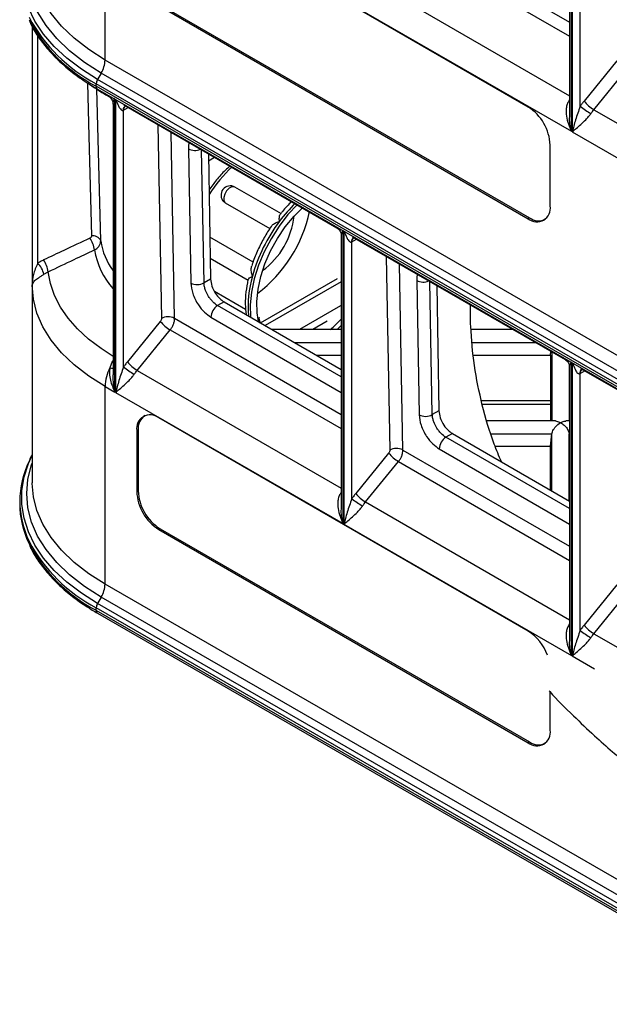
# Model space of a CAD drawing. Header units: millimetres. Extents: x 16 to 503, y 3 to 290.
# Tile 12 of 169: x 84 to 91, y 65 to 78. Entities that reach past the tile are written whole.
import ezdxf

# ---------------------------------------------------------------- set-up
doc = ezdxf.new("R2010")
doc.units = ezdxf.units.MM

msp = doc.modelspace()

# ---------------------------------------------------------------- linework, layer by layer
at = {"color": 7, "linetype": 'Continuous', "lineweight": 25}
for p, q in [((90.555, 76.207), (90.555, 79.843)), ((90.566, 79.836), (90.566, 76.2)), ((90.534, 79.77), (90.534, 76.415)), ((90.664, 76.516), (90.664, 79.695)), ((84.789, 77.089), (84.789, 79.535)), ((90.022, 76.508), (85.453, 79.145)), ((88.472, 78.748), (90.534, 77.558)), ((88.418, 78.605), (90.534, 77.383)), ((88.01, 78.105), (90.534, 76.648)), ((85.453, 77.763), (90.022, 75.126)), ((85.469, 77.774), (90.038, 75.137)), ((87.743, 77.83), (90.555, 76.207)), ((83.888, 77.504), (83.888, 71.859)), ((83.888, 77.504), (83.888, 74.302)), ((83.957, 74.574), (83.957, 77.39)), ((101.978, 67.166), (84.789, 77.089)), ((91.119, 77.081), (90.712, 76.581)), ((84.742, 76.928), (84.697, 76.85)), ((101.93, 67.005), (84.742, 76.928)), ((90.833, 76.475), (91.241, 76.976)), ((101.869, 66.874), (84.681, 76.796)), ((84.681, 76.765), (84.681, 76.796)), ((101.869, 66.842), (84.681, 76.765)), ((101.885, 66.927), (84.697, 76.85)), ((84.697, 76.729), (101.885, 66.807)), ((84.801, 76.66), (84.831, 76.643)), ((84.888, 76.544), (84.888, 73.193)), ((84.909, 72.981), (84.909, 76.607)), ((84.92, 76.6), (84.92, 72.975)), ((85.021, 76.533), (87.655, 75.012)), ((85.039, 76.52), (85.041, 76.521)), ((90.534, 76.599), (90.524, 76.583)), ((90.534, 76.577), (90.524, 76.583)), ((85.018, 76.469), (85.076, 76.501)), ((85.018, 73.29), (85.018, 76.469)), ((90.833, 76.475), (93.358, 75.018)), ((85.444, 76.289), (85.487, 73.891)), ((85.649, 73.893), (85.608, 76.194)), ((90.566, 76.2), (93.378, 74.577)), ((90.294, 75.283), (90.294, 76.037)), ((85.82, 75.99), (85.85, 74.329)), ((86.013, 74.331), (85.984, 75.977)), ((86.067, 75.929), (86.094, 74.378)), ((86.068, 75.843), (86.142, 75.886)), ((86.97, 75.186), (86.396, 75.517)), ((86.273, 75.324), (86.258, 75.337)), ((86.273, 75.324), (86.826, 75.004)), ((90.038, 75.137), (90.022, 75.126)), ((87.732, 71.352), (87.732, 74.977)), ((87.743, 74.971), (87.743, 71.345)), ((86.619, 74.588), (86.085, 74.897)), ((87.711, 74.915), (87.711, 71.559)), ((87.841, 74.839), (87.899, 74.872)), ((87.841, 71.66), (87.841, 74.839)), ((87.844, 74.903), (90.478, 73.383)), ((87.862, 74.891), (87.864, 74.891)), ((86.09, 74.637), (86.558, 74.367)), ((88.267, 74.659), (88.31, 72.261)), ((84.031, 74.438), (84.087, 74.469)), ((88.472, 72.263), (88.431, 74.564)), ((86.094, 74.378), (86.013, 74.331)), ((86.711, 73.837), (87.662, 74.386)), ((87.711, 74.346), (86.771, 73.803)), ((88.643, 74.361), (88.673, 72.699)), ((88.836, 72.701), (88.807, 74.348)), ((83.888, 74.312), (83.888, 74.301)), ((86.528, 74.002), (86.144, 74.224)), ((88.89, 74.299), (88.917, 72.748)), ((86.261, 74.097), (86.181, 74.051)), ((86.261, 74.097), (87.711, 73.26)), ((87.711, 73.167), (86.181, 74.051)), ((87.702, 74.049), (87.193, 73.756)), ((85.473, 73.855), (85.066, 73.355)), ((85.649, 73.893), (87.711, 72.702)), ((86.099, 73.908), (87.711, 72.977)), ((86.691, 73.848), (86.684, 73.88)), ((86.686, 73.906), (86.707, 73.835)), ((86.699, 73.895), (86.696, 73.903)), ((87.535, 73.857), (87.36, 73.756)), ((85.187, 73.249), (85.595, 73.75)), ((85.595, 73.75), (87.711, 72.528)), ((87.711, 73.756), (86.852, 73.756)), ((89.831, 73.756), (89.315, 73.756)), ((87.133, 73.594), (87.711, 73.594)), ((89.331, 73.594), (90.112, 73.594)), ((90.297, 73.438), (90.303, 73.484)), ((90.315, 73.477), (90.315, 72.623)), ((84.878, 73.357), (84.849, 73.281)), ((84.888, 73.371), (84.878, 73.357)), ((84.888, 73.351), (84.878, 73.357)), ((87.402, 73.438), (87.711, 73.438)), ((89.345, 73.438), (90.297, 73.438)), ((90.297, 73.438), (90.297, 72.623)), ((85.187, 73.249), (87.711, 71.792)), ((90.53, 73.315), (90.53, 72.623)), ((90.534, 73.285), (90.534, 69.929)), ((90.555, 69.722), (90.555, 73.348)), ((90.566, 73.341), (90.566, 69.715)), ((90.664, 73.21), (90.722, 73.242)), ((90.667, 73.274), (93.302, 71.753)), ((90.685, 73.261), (90.687, 73.262)), ((90.664, 70.031), (90.664, 73.21)), ((84.789, 70.603), (84.789, 73.05)), ((84.789, 73.05), (84.909, 72.981)), ((84.92, 72.975), (87.732, 71.352)), ((90.297, 72.872), (89.444, 72.872)), ((88.917, 72.748), (88.836, 72.701)), ((89.452, 72.832), (90.297, 72.832)), ((90.022, 70.022), (85.453, 72.66)), ((90.36, 72.623), (89.514, 72.623)), ((90.359, 72.623), (90.422, 72.603)), ((90.534, 72.623), (90.485, 72.623)), ((85.199, 72.512), (85.181, 72.503)), ((85.181, 72.503), (85.181, 71.749)), ((85.199, 72.512), (85.199, 71.758)), ((89.084, 72.467), (89.004, 72.421)), ((90.534, 71.538), (89.004, 72.421)), ((89.084, 72.467), (90.534, 71.63)), ((89.563, 72.463), (90.315, 72.463)), ((90.297, 72.311), (90.315, 72.463)), ((90.315, 71.756), (90.315, 72.463)), ((90.53, 72.463), (90.534, 72.423)), ((90.53, 71.633), (90.53, 72.463)), ((90.53, 72.463), (90.534, 72.463)), ((88.472, 72.263), (90.534, 71.072)), ((88.922, 72.278), (90.534, 71.347)), ((89.611, 72.311), (90.297, 72.311)), ((90.297, 71.767), (90.297, 72.311)), ((88.296, 72.226), (87.889, 71.725)), ((88.01, 71.62), (88.418, 72.12)), ((88.418, 72.12), (90.534, 70.898)), ((83.888, 71.848), (83.888, 71.859)), ((85.199, 71.758), (85.181, 71.749)), ((87.711, 71.743), (87.701, 71.727)), ((87.711, 71.721), (87.701, 71.727)), ((83.734, 71.63), (83.734, 71.598)), ((88.01, 71.62), (90.534, 70.163)), ((85.469, 71.289), (85.453, 71.278)), ((85.469, 71.289), (90.038, 68.652)), ((87.743, 71.345), (90.555, 69.722)), ((85.453, 71.278), (90.022, 68.641)), ((101.978, 60.681), (84.789, 70.603)), ((91.119, 70.596), (90.712, 70.096)), ((84.742, 70.442), (84.697, 70.364)), ((101.93, 60.52), (84.742, 70.442)), ((90.833, 69.99), (91.241, 70.49)), ((101.869, 60.388), (84.681, 70.311)), ((84.681, 70.279), (84.681, 70.311)), ((101.885, 60.442), (84.697, 70.364)), ((101.869, 60.357), (84.681, 70.279)), ((84.697, 70.244), (101.885, 60.322)), ((90.534, 70.114), (90.524, 70.098)), ((90.534, 70.092), (90.524, 70.098)), ((90.833, 69.99), (93.358, 68.533)), ((90.566, 69.715), (90.842, 69.556)), ((90.294, 68.798), (90.294, 69.268)), ((90.038, 68.652), (90.022, 68.641))]:
    msp.add_line(p, q, dxfattribs=at)
at = {"color": 7, "linetype": 'Continuous', "lineweight": 25, "flags": 128}
for points in [[(84.697, 76.85), (84.497, 76.976), (84.318, 77.113), (84.162, 77.258), (84.03, 77.411), (83.923, 77.571), (83.842, 77.735), (83.788, 77.903), (83.76, 78.074), (83.76, 78.245), (83.788, 78.415), (83.842, 78.583), (83.888, 78.684)], [(84.742, 76.928), (84.534, 77.06), (84.351, 77.203), (84.192, 77.356), (84.06, 77.517), (83.956, 77.684), (83.881, 77.857), (83.836, 78.033), (83.821, 78.211), (83.836, 78.389), (83.881, 78.565), (83.888, 78.586)], [(84.789, 77.089), (84.587, 77.218), (84.407, 77.358), (84.252, 77.507), (84.122, 77.665), (84.021, 77.829), (83.947, 77.998), (83.903, 78.17), (83.888, 78.333)], [(84.574, 76.804), (84.59, 76.149), (84.621, 74.912)], [(84.736, 74.853), (84.697, 76.426), (84.689, 76.73)], [(86.396, 75.517), (86.386, 75.521), (86.356, 75.52), (86.323, 75.502), (86.293, 75.47), (86.27, 75.43), (86.258, 75.387), (86.259, 75.35), (86.273, 75.324)], [(87.168, 75.302), (87.051, 75.176), (86.941, 75.033), (86.842, 74.878), (86.757, 74.716), (86.687, 74.549), (86.634, 74.381), (86.6, 74.216), (86.585, 74.058), (86.589, 73.911), (86.59, 73.907)], [(86.684, 73.88), (86.671, 73.961), (86.667, 74.102), (86.681, 74.252), (86.715, 74.409), (86.767, 74.569), (86.836, 74.727), (86.921, 74.881), (87.018, 75.025), (87.126, 75.157), (87.233, 75.265)], [(84.888, 73.422), (84.741, 73.518), (84.586, 73.636), (84.45, 73.763), (84.334, 73.895), (84.239, 74.033), (84.166, 74.176), (84.115, 74.322), (84.087, 74.469)], [(84.789, 73.05), (84.587, 73.179), (84.408, 73.318), (84.253, 73.467), (84.124, 73.624), (84.022, 73.788), (83.948, 73.956), (83.904, 74.128), (83.888, 74.302)], [(87.574, 73.756), (87.609, 73.785), (87.711, 73.882)], [(87.711, 73.806), (87.667, 73.764), (87.658, 73.756)], [(84.697, 70.364), (84.497, 70.491), (84.318, 70.627), (84.162, 70.773), (84.03, 70.926), (83.923, 71.085), (83.842, 71.25), (83.788, 71.418), (83.76, 71.589), (83.76, 71.76), (83.788, 71.93), (83.842, 72.098), (83.888, 72.199)], [(84.742, 70.442), (84.534, 70.574), (84.351, 70.718), (84.192, 70.87), (84.06, 71.031), (83.956, 71.199), (83.881, 71.372), (83.836, 71.548), (83.821, 71.726), (83.836, 71.904), (83.881, 72.08), (83.888, 72.1)], [(84.789, 70.603), (84.587, 70.732), (84.407, 70.872), (84.252, 71.022), (84.122, 71.18), (84.021, 71.344), (83.947, 71.513), (83.903, 71.685), (83.888, 71.848)]]:
    msp.add_lwpolyline(points, dxfattribs=at)
at = {"color": 7, "linetype": 'Continuous', "lineweight": 25}
for centre, radius, start, end in [((85.595, 78.549), 1.977, 208.0212, 242.4361), ((85.595, 78.517), 1.977, 208.0212, 242.4361), ((84.457, 77.1), 0.333, 328.8563, 358.0435), ((84.718, 76.76), 0.0379, 173.7012, 234.9867), ((84.792, 76.792), 0.111, 148.8563, 178.0435), ((84.815, 76.68), 0.0248, 192.5963, 236.8512), ((85.067, 76.475), 0.053, 119.3546, 188.5077), ((85.077, 76.474), 0.0593, 127.2549, 185.0249), ((91.063, 76.863), 0.45, 218.7559, 239.3579), ((89.703, 76.01), 0.591, 2.6055, 57.3945), ((91.403, 77.457), 1.196, 231.8362, 239.5312), ((85.9, 76.148), 0.177, 243.0198, 293.0965), ((87.562, 74.474), 1.764, 132.8352, 147.42), ((86.338, 75.417), 0.115, 60.0027, 225.2161), ((88.473, 73.964), 1.899, 134.5104, 143.5154), ((85.627, 75.578), 1.73, 307.2329, 347.9161), ((90.128, 75.256), 0.168, 230.7967, 9.214), ((88.599, 73.859), 2.064, 143.2622, 164.4087), ((86.166, 75.263), 0.966, 306.2912, 353.7141), ((90.149, 75.281), 0.182, 232.5842, 297.598), ((84.343, 74.698), 0.319, 7.3467, 35.7809), ((84.64, 74.808), 0.106, 25.0952, 100.3767), ((85.607, 74.99), 0.882, 188.9518, 215.3975), ((87.892, 74.844), 0.0548, 120.7525, 187.2578), ((87.9, 74.844), 0.0592, 127.1213, 185.0369), ((85.605, 74.896), 0.959, 189.4017, 221.608), ((83.792, 74.396), 0.243, 9.9661, 47.1548), ((83.772, 74.43), 0.317, 7.1755, 35.8567), ((85.929, 74.484), 0.174, 242.7583, 298.5786), ((87.921, 74.035), 1.363, 163.879, 184.7099), ((88.723, 74.518), 0.177, 243.0198, 293.0965), ((86.276, 73.902), 0.177, 122.5459, 178.1259), ((85.824, 74.137), 0.45, 218.7559, 239.3579), ((85.569, 73.737), 0.175, 62.7907, 118.2634), ((85.417, 73.637), 0.45, 218.7559, 239.3579), ((85.323, 73.035), 0.534, 152.6338, 178.3962), ((84.926, 73.648), 0.375, 258.1837, 264.2829), ((85.757, 74.231), 1.196, 231.8362, 239.5312), ((90.713, 73.216), 0.053, 119.3546, 188.5077), ((90.723, 73.215), 0.0593, 127.2549, 185.0249), ((85.347, 72.53), 0.168, 50.7967, 189.214), ((85.385, 72.533), 0.187, 123.367, 186.4476), ((88.752, 72.854), 0.174, 242.7583, 298.5786), ((89.099, 72.272), 0.177, 122.5459, 178.1259), ((88.392, 72.108), 0.175, 62.7907, 118.2634), ((88.647, 72.508), 0.45, 218.7559, 239.3579), ((84.863, 71.63), 1.127, 154.011, 206.049), ((85.772, 71.776), 0.591, 182.6055, 237.3945), ((85.786, 71.785), 0.588, 182.6055, 237.3945), ((88.58, 72.601), 1.196, 231.8362, 239.5312), ((88.24, 72.007), 0.45, 218.7559, 239.3579), ((84.882, 71.606), 1.148, 180.3833, 205.9655), ((85.595, 72.063), 1.977, 208.0212, 242.4361), ((85.595, 72.032), 1.977, 208.0212, 242.4361), ((84.457, 70.615), 0.333, 328.8563, 358.0435), ((84.792, 70.307), 0.111, 148.8563, 178.0435), ((84.718, 70.275), 0.0379, 173.7012, 234.9867), ((91.063, 70.378), 0.45, 218.7559, 239.3579), ((89.702, 69.524), 0.592, 19.8473, 57.3236), ((91.403, 70.971), 1.196, 231.8362, 239.5312), ((90.128, 68.771), 0.168, 230.7967, 9.214), ((90.149, 68.796), 0.182, 232.584, 297.5995)]:
    msp.add_arc(centre, radius, start, end, dxfattribs=at)
for points, knots in [([(83.857, 77.568), (83.864, 77.552), (83.894, 77.482), (83.97, 77.363), (84.086, 77.213), (84.225, 77.07), (84.385, 76.934), (84.544, 76.821), (84.653, 76.755), (84.697, 76.729)], [0, 0, 0, 0, 0.049818, 0.216039, 0.383133, 0.550973, 0.719348, 0.888045, 1, 1, 1, 1]), ([(84.609, 76.783), (84.655, 76.751), (84.717, 76.709), (84.785, 76.669), (84.801, 76.66)], [0, 0, 0, 0, 0.751861, 1, 1, 1, 1]), ([(84.83, 76.643), (84.837, 76.639), (84.852, 76.629), (84.87, 76.607), (84.884, 76.581), (84.887, 76.56), (84.889, 76.55)], [0, 0, 0, 0, 0.233627, 0.473751, 0.72671, 1, 1, 1, 1]), ([(84.889, 76.544), (84.889, 76.551), (84.891, 76.571), (84.902, 76.599), (84.909, 76.617)], [0, 0, 0, 0, 0.336295, 1, 1, 1, 1]), ([(84.925, 76.597), (84.934, 76.571), (84.948, 76.529), (84.974, 76.487), (84.993, 76.469), (85.007, 76.465), (85.012, 76.466), (85.015, 76.467)], [0, 0, 0, 0, 0.459857, 0.729671, 0.889445, 0.94893, 1, 1, 1, 1]), ([(90.524, 76.583), (90.516, 76.569), (90.501, 76.54), (90.488, 76.476), (90.492, 76.36), (90.53, 76.268), (90.555, 76.207)], [0, 0, 0, 0, 0.117706, 0.251468, 0.501452, 1, 1, 1, 1]), ([(90.712, 76.581), (90.702, 76.569), (90.686, 76.548), (90.671, 76.526), (90.664, 76.516)], [0, 0, 0, 0, 0.560001, 1, 1, 1, 1]), ([(85.015, 76.467), (85.015, 76.468), (85.016, 76.468), (85.017, 76.469), (85.018, 76.469)], [0, 0, 0, 0, 0.56, 1, 1, 1, 1]), ([(90.555, 76.207), (90.542, 76.267), (90.528, 76.335), (90.536, 76.406), (90.537, 76.414)], [0, 0, 0, 0, 0.889564, 1, 1, 1, 1]), ([(90.664, 76.516), (90.644, 76.459), (90.603, 76.344), (90.579, 76.248), (90.566, 76.2)], [0, 0, 0, 0, 0.499386, 1, 1, 1, 1]), ([(90.566, 76.2), (90.599, 76.228), (90.648, 76.269), (90.724, 76.34), (90.768, 76.386), (90.787, 76.413), (90.796, 76.425)], [0, 0, 0, 0, 0.498555, 0.748535, 0.882299, 1, 1, 1, 1]), ([(90.796, 76.425), (90.803, 76.435), (90.815, 76.452), (90.828, 76.468), (90.833, 76.475)], [0, 0, 0, 0, 0.559999, 1, 1, 1, 1]), ([(85.832, 76.074), (85.832, 76.074), (85.819, 76.054), (85.82, 76.022), (85.82, 75.99)], [0, 0, 0, 0, 0.011504, 1, 1, 1, 1]), ([(86.339, 75.781), (86.317, 75.762), (86.258, 75.71), (86.168, 75.609), (86.106, 75.523), (86.075, 75.48)], [0, 0, 0, 0, 0.22373, 0.619418, 1, 1, 1, 1]), ([(87.102, 75.341), (87.1, 75.339), (87.058, 75.302), (87.009, 75.249), (86.965, 75.193), (86.957, 75.183)], [0, 0, 0, 0, 0.037904, 0.811818, 1, 1, 1, 1]), ([(86.946, 75.093), (86.946, 75.093), (86.944, 75.11), (86.944, 75.141), (86.948, 75.173), (86.955, 75.18), (86.957, 75.182)], [0, 0, 0, 0, 0.004261, 0.409901, 0.808194, 1, 1, 1, 1]), ([(86.844, 75.031), (86.848, 75.036), (86.858, 75.051), (86.893, 75.073), (86.927, 75.087), (86.945, 75.093), (86.946, 75.093)], [0, 0, 0, 0, 0.1982, 0.593342, 0.995772, 1, 1, 1, 1]), ([(86.843, 75.031), (86.814, 74.986), (86.753, 74.891), (86.678, 74.739), (86.628, 74.621), (86.608, 74.555), (86.604, 74.542)], [0, 0, 0, 0, 0.29647, 0.60941, 0.922657, 1, 1, 1, 1]), ([(87.654, 75.013), (87.662, 75.008), (87.678, 74.996), (87.697, 74.972), (87.709, 74.944), (87.711, 74.923), (87.711, 74.913)], [0, 0, 0, 0, 0.240461, 0.492919, 0.749102, 1, 1, 1, 1]), ([(87.712, 74.915), (87.712, 74.919), (87.712, 74.939), (87.723, 74.966), (87.732, 74.988)], [0, 0, 0, 0, 0.231491, 1, 1, 1, 1]), ([(87.748, 74.968), (87.757, 74.941), (87.771, 74.9), (87.797, 74.857), (87.816, 74.839), (87.83, 74.835), (87.835, 74.837), (87.838, 74.838)], [0, 0, 0, 0, 0.459857, 0.729671, 0.889445, 0.94893, 1, 1, 1, 1]), ([(84.602, 74.885), (84.495, 74.834), (84.304, 74.745), (84.113, 74.655), (84.029, 74.615)], [0, 0, 0, 0, 0.56, 1, 1, 1, 1]), ([(84.621, 74.912), (84.621, 74.909), (84.62, 74.903), (84.614, 74.893), (84.607, 74.888), (84.602, 74.885)], [0, 0, 0, 0, 0.281235, 0.560693, 1, 1, 1, 1]), ([(84.659, 74.739), (84.672, 74.747), (84.695, 74.761), (84.719, 74.79), (84.734, 74.822), (84.735, 74.843), (84.736, 74.853)], [0, 0, 0, 0, 0.270725, 0.527259, 0.769592, 1, 1, 1, 1]), ([(87.838, 74.838), (87.838, 74.838), (87.839, 74.838), (87.84, 74.839), (87.841, 74.839)], [0, 0, 0, 0, 0.5599998, 1, 1, 1, 1]), ([(84.087, 74.469), (84.194, 74.52), (84.384, 74.61), (84.575, 74.7), (84.659, 74.739)], [0, 0, 0, 0, 0.56, 1, 1, 1, 1]), ([(83.957, 74.574), (83.936, 74.527), (83.894, 74.433), (83.89, 74.345), (83.888, 74.302)], [0, 0, 0, 0, 0.499438, 1, 1, 1, 1]), ([(84.029, 74.615), (84.015, 74.608), (83.99, 74.596), (83.967, 74.581), (83.957, 74.574)], [0, 0, 0, 0, 0.559887, 1, 1, 1, 1]), ([(86.612, 74.413), (86.612, 74.414), (86.605, 74.432), (86.597, 74.47), (86.595, 74.515), (86.602, 74.535), (86.604, 74.542)], [0, 0, 0, 0, 0.004306, 0.414212, 0.816694, 1, 1, 1, 1]), ([(83.888, 74.302), (83.894, 74.32), (83.903, 74.348), (83.956, 74.388), (83.996, 74.415), (84.02, 74.431), (84.031, 74.438)], [0, 0, 0, 0, 0.4984345, 0.7484228, 0.8828342, 1, 1, 1, 1]), ([(85.85, 74.329), (85.855, 74.287), (85.865, 74.199), (85.933, 74.067), (86.016, 73.965), (86.072, 73.926), (86.099, 73.908)], [0, 0, 0, 0, 0.270287, 0.562462, 0.789757, 1, 1, 1, 1]), ([(86.181, 74.051), (86.16, 74.065), (86.128, 74.088), (86.09, 74.133), (86.058, 74.179), (86.033, 74.231), (86.017, 74.286), (86.014, 74.315), (86.013, 74.331)], [0, 0, 0, 0, 0.2424749, 0.3694046, 0.4997625, 0.7096511, 0.8448724, 1, 1, 1, 1]), ([(86.094, 74.378), (86.098, 74.35), (86.105, 74.291), (86.15, 74.203), (86.206, 74.135), (86.243, 74.109), (86.261, 74.097)], [0, 0, 0, 0, 0.270287, 0.562462, 0.789757, 1, 1, 1, 1]), ([(86.557, 74.372), (86.547, 74.32), (86.528, 74.217), (86.52, 74.071), (86.529, 73.982), (86.533, 73.94)], [0, 0, 0, 0, 0.337946, 0.6856803, 1, 1, 1, 1]), ([(86.558, 74.371), (86.558, 74.372), (86.558, 74.377), (86.576, 74.392), (86.598, 74.406), (86.611, 74.413), (86.612, 74.413)], [0, 0, 0, 0, 0.147446, 0.5676, 0.995505, 1, 1, 1, 1]), ([(88.655, 74.444), (88.655, 74.444), (88.642, 74.425), (88.643, 74.392), (88.643, 74.361)], [0, 0, 0, 0, 0.011504, 1, 1, 1, 1]), ([(89.691, 72.117), (89.66, 72.19), (89.561, 72.424), (89.447, 72.821), (89.349, 73.305), (89.313, 73.703), (89.305, 73.954), (89.308, 74.041), (89.308, 74.058)], [0, 0, 0, 0, 0.114299, 0.364181, 0.616986, 0.866001, 0.97488, 1, 1, 1, 1]), ([(85.487, 73.891), (85.487, 73.888), (85.486, 73.881), (85.482, 73.869), (85.476, 73.86), (85.473, 73.855)], [0, 0, 0, 0, 0.276389, 0.56277, 1, 1, 1, 1]), ([(85.066, 73.355), (85.056, 73.343), (85.04, 73.322), (85.025, 73.3), (85.018, 73.29)], [0, 0, 0, 0, 0.560001, 1, 1, 1, 1]), ([(90.477, 73.383), (90.485, 73.378), (90.501, 73.367), (90.52, 73.342), (90.532, 73.314), (90.534, 73.294), (90.534, 73.284)], [0, 0, 0, 0, 0.240461, 0.492919, 0.749102, 1, 1, 1, 1]), ([(90.535, 73.285), (90.535, 73.29), (90.535, 73.309), (90.546, 73.337), (90.555, 73.358)], [0, 0, 0, 0, 0.231491, 1, 1, 1, 1]), ([(84.849, 73.281), (84.847, 73.258), (84.842, 73.206), (84.857, 73.103), (84.889, 73.029), (84.909, 72.981)], [0, 0, 0, 0, 0.225155, 0.500597, 1, 1, 1, 1]), ([(85.018, 73.29), (84.998, 73.233), (84.957, 73.118), (84.933, 73.022), (84.92, 72.975)], [0, 0, 0, 0, 0.4993858, 1, 1, 1, 1]), ([(85.15, 73.2), (85.157, 73.209), (85.169, 73.226), (85.182, 73.242), (85.187, 73.249)], [0, 0, 0, 0, 0.559999, 1, 1, 1, 1]), ([(90.571, 73.338), (90.58, 73.312), (90.594, 73.27), (90.62, 73.227), (90.639, 73.21), (90.653, 73.205), (90.658, 73.207), (90.661, 73.208)], [0, 0, 0, 0, 0.459857, 0.729671, 0.889445, 0.94893, 1, 1, 1, 1]), ([(84.909, 72.981), (84.904, 73.014), (84.894, 73.081), (84.887, 73.152), (84.889, 73.191), (84.889, 73.193)], [0, 0, 0, 0, 0.474415, 0.961358, 1, 1, 1, 1]), ([(84.92, 72.975), (84.953, 73.002), (85.002, 73.043), (85.078, 73.114), (85.122, 73.16), (85.141, 73.187), (85.15, 73.2)], [0, 0, 0, 0, 0.498555, 0.748535, 0.882299, 1, 1, 1, 1]), ([(90.661, 73.208), (90.661, 73.208), (90.662, 73.209), (90.663, 73.209), (90.664, 73.21)], [0, 0, 0, 0, 0.56, 1, 1, 1, 1]), ([(88.917, 72.748), (88.921, 72.72), (88.928, 72.662), (88.973, 72.573), (89.029, 72.505), (89.066, 72.48), (89.084, 72.467)], [0, 0, 0, 0, 0.2702866, 0.5624624, 0.789757, 1, 1, 1, 1]), ([(88.673, 72.699), (88.678, 72.657), (88.688, 72.569), (88.756, 72.437), (88.839, 72.335), (88.895, 72.296), (88.922, 72.278)], [0, 0, 0, 0, 0.270287, 0.562462, 0.789757, 1, 1, 1, 1]), ([(89.004, 72.421), (88.983, 72.436), (88.951, 72.458), (88.913, 72.503), (88.881, 72.55), (88.856, 72.602), (88.84, 72.656), (88.837, 72.685), (88.836, 72.701)], [0, 0, 0, 0, 0.242475, 0.369405, 0.499763, 0.709651, 0.844872, 1, 1, 1, 1]), ([(90.422, 72.603), (90.437, 72.611), (90.46, 72.623), (90.48, 72.621), (90.487, 72.621)], [0, 0, 0, 0, 0.624795, 1, 1, 1, 1]), ([(90.315, 72.463), (90.317, 72.471), (90.321, 72.49), (90.336, 72.52), (90.369, 72.565), (90.4, 72.587), (90.422, 72.603)], [0, 0, 0, 0, 0.14898, 0.320804, 0.515547, 1, 1, 1, 1]), ([(90.422, 72.603), (90.437, 72.594), (90.465, 72.575), (90.497, 72.539), (90.516, 72.506), (90.526, 72.483), (90.528, 72.469), (90.53, 72.463)], [0, 0, 0, 0, 0.308166, 0.612487, 0.756103, 0.884826, 1, 1, 1, 1]), ([(88.31, 72.261), (88.31, 72.258), (88.309, 72.252), (88.305, 72.239), (88.299, 72.231), (88.296, 72.226)], [0, 0, 0, 0, 0.276389, 0.56277, 1, 1, 1, 1]), ([(83.888, 72.211), (83.888, 72.21), (83.874, 72.189), (83.866, 72.166), (83.857, 72.144)], [0, 0, 0, 0, 0.025715, 1, 1, 1, 1]), ([(87.701, 71.727), (87.693, 71.714), (87.678, 71.685), (87.665, 71.62), (87.669, 71.504), (87.707, 71.413), (87.732, 71.352)], [0, 0, 0, 0, 0.117706, 0.251468, 0.501452, 1, 1, 1, 1]), ([(87.841, 71.66), (87.821, 71.603), (87.78, 71.488), (87.756, 71.393), (87.743, 71.345)], [0, 0, 0, 0, 0.4993858, 1, 1, 1, 1]), ([(87.889, 71.725), (87.879, 71.714), (87.863, 71.693), (87.848, 71.67), (87.841, 71.66)], [0, 0, 0, 0, 0.560001, 1, 1, 1, 1]), ([(87.732, 71.352), (87.719, 71.412), (87.705, 71.48), (87.713, 71.551), (87.714, 71.558)], [0, 0, 0, 0, 0.889564, 1, 1, 1, 1]), ([(87.743, 71.345), (87.776, 71.372), (87.825, 71.414), (87.901, 71.484), (87.945, 71.531), (87.964, 71.557), (87.973, 71.57)], [0, 0, 0, 0, 0.498555, 0.748535, 0.882299, 1, 1, 1, 1]), ([(87.973, 71.57), (87.98, 71.58), (87.992, 71.597), (88.005, 71.613), (88.01, 71.62)], [0, 0, 0, 0, 0.559999, 1, 1, 1, 1]), ([(83.857, 71.083), (83.864, 71.066), (83.894, 70.997), (83.97, 70.878), (84.086, 70.728), (84.225, 70.584), (84.385, 70.449), (84.544, 70.335), (84.653, 70.27), (84.697, 70.244)], [0, 0, 0, 0, 0.0498179, 0.216039, 0.3831335, 0.5509731, 0.7193476, 0.8880454, 1, 1, 1, 1]), ([(90.524, 70.098), (90.516, 70.084), (90.501, 70.055), (90.488, 69.991), (90.492, 69.874), (90.53, 69.783), (90.555, 69.722)], [0, 0, 0, 0, 0.117706, 0.251468, 0.501452, 1, 1, 1, 1]), ([(90.712, 70.096), (90.702, 70.084), (90.686, 70.063), (90.671, 70.041), (90.664, 70.031)], [0, 0, 0, 0, 0.560001, 1, 1, 1, 1]), ([(90.664, 70.031), (90.644, 69.973), (90.603, 69.858), (90.579, 69.763), (90.566, 69.715)], [0, 0, 0, 0, 0.499386, 1, 1, 1, 1]), ([(90.566, 69.715), (90.599, 69.743), (90.648, 69.784), (90.724, 69.854), (90.768, 69.901), (90.787, 69.928), (90.796, 69.94)], [0, 0, 0, 0, 0.498555, 0.748535, 0.882299, 1, 1, 1, 1]), ([(90.796, 69.94), (90.803, 69.95), (90.815, 69.967), (90.828, 69.983), (90.833, 69.99)], [0, 0, 0, 0, 0.559999, 1, 1, 1, 1]), ([(90.555, 69.722), (90.542, 69.782), (90.528, 69.85), (90.536, 69.921), (90.537, 69.929)], [0, 0, 0, 0, 0.889564, 1, 1, 1, 1]), ([(90.28, 69.283), (90.283, 69.28), (90.374, 69.174), (90.565, 68.989), (90.824, 68.741), (91.046, 68.543), (91.234, 68.383), (91.414, 68.236), (91.616, 68.077), (91.86, 67.894), (92.152, 67.686), (92.494, 67.458), (92.888, 67.212), (93.374, 66.929), (93.936, 66.632), (94.554, 66.337), (95.156, 66.077), (95.692, 65.864), (96.034, 65.744), (96.176, 65.695)], [0, 0, 0, 0, 0.002075, 0.069503, 0.126491, 0.17295, 0.208894, 0.241001, 0.280165, 0.326405, 0.379717, 0.440094, 0.50753, 0.581089, 0.679648, 0.772656, 0.860122, 0.942053, 1, 1, 1, 1])]:
    msp.add_open_spline(points, degree=3, knots=knots, dxfattribs=at)
for points in [[(85.595, 73.75), (85.603, 73.761), (85.619, 73.783), (85.636, 73.82), (85.648, 73.858), (85.649, 73.881), (85.649, 73.893)], [(88.418, 72.12), (88.426, 72.131), (88.442, 72.153), (88.459, 72.19), (88.471, 72.228), (88.472, 72.251), (88.472, 72.263)]]:
    msp.add_open_spline(points, degree=3, dxfattribs=at)

doc.saveas('drawing.dxf')
